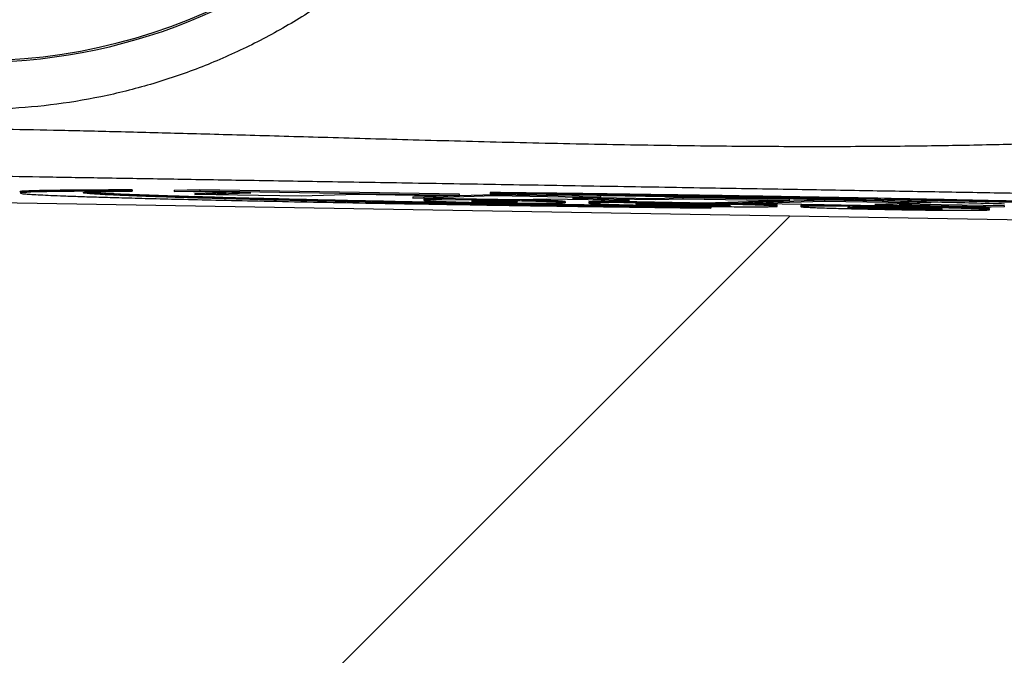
# Model space of a CAD drawing. Extents: x 0 to 594, y 0 to 420.
# Tile 6 of 64: x 62 to 73, y 277 to 284. Entities that reach past the tile are written whole.
import ezdxf

# ---------------------------------------------------------------- set-up
doc = ezdxf.new("R2010")
doc.units = 0
doc.header["$LTSCALE"] = 32.67
doc.linetypes.add('PHANTOM', pattern=[0.8, 0.45, -0.05, 0.1, -0.05, 0.1, -0.05])
doc.layers.get('0').update_dxf_attribs({"linetype": 'CONTINUOUS'})
doc.layers.add('CRV', color=7, linetype='CONTINUOUS')
doc.layers.add('PARAM_DIM', color=7, linetype='CONTINUOUS')
doc.styles.get("Standard").update_dxf_attribs({"font": 'txt', "width": 0.8})
doc.dimstyles.new('DIMSTYLE_8', dxfattribs={"dimtxt": 3.8, "dimasz": 1.8, "dimexe": 0.18, "dimexo": 0.0625, "dimgap": 0.09, "dimtad": 1, "dimlfac": 8, "dimtxsty": 'STANDARD', "dimblk": 'OPEN', "dimblk1": 'OPEN', "dimblk2": 'OPEN', "dimcen": 0.09, "dimazin": 3, "dimtp": 0.01, "dimtm": 0.01, "dimtfac": 1, "dimtofl": 0, "dimtmove": 0, "dimatfit": 3, "dimtolj": 1})

# ---------------------------------------------------------------- blocks, each defined once
blk = doc.blocks.new('_OPEN')
at = {"color": 0, "linetype": 'BYBLOCK'}
for p, q in [((0, 0), (-1, 0.342)), ((-1, -0.342), (0, 0)), ((-1, 0), (0, 0))]:
    blk.add_line(p, q, dxfattribs=at)
blk = doc.blocks.new('*D39')
at = {"layer": 'PARAM_DIM', "color": 2, "linetype": 'CONTINUOUS'}
blk.add_line((46.03, 254.622), (112.349, 289.646), dxfattribs=at)
at = {"layer": 'PARAM_DIM', "color": 2, "linetype": 'CONTINUOUS', "xscale": 1.8, "yscale": 1.8, "zscale": 1.8, "rotation": 207.839108}
blk.add_blockref('_OPEN', (46.03, 254.622), dxfattribs=at)

msp = doc.modelspace()

# ---------------------------------------------------------------- linework, layer by layer
at = {"color": 7, "linetype": 'CONTINUOUS'}
for p, q in [((37.23071, 282.52346), (74.7203, 281.89854)), ((63.57002, 282.24227), (63.57002, 282.22977)), ((64.01396, 282.23849), (64.28694, 282.24704)), ((64.01396, 282.23849), (64.01396, 282.22599)), ((64.28694, 282.24704), (64.28694, 282.23453)), ((64.28694, 282.24704), (67.03694, 282.2012)), ((64.01396, 282.22599), (64.28694, 282.23453)), ((64.82646, 282.21245), (64.01396, 282.22599)), ((64.23501, 282.20644), (64.56577, 282.21679)), ((64.23501, 282.19394), (64.82646, 282.21245)), ((64.23501, 282.20644), (64.23501, 282.19394)), ((65.36001, 282.17518), (64.23501, 282.19394)), ((64.28694, 282.23453), (67.03694, 282.18869)), ((65.95146, 282.19369), (65.36001, 282.17518)), ((66.76396, 282.18015), (65.95146, 282.19369)), ((66.54751, 282.16789), (67.41194, 282.19494)), ((66.54751, 282.15539), (67.41194, 282.18244)), ((66.54751, 282.16789), (66.54751, 282.15539)), ((67.67251, 282.13664), (66.54751, 282.15539)), ((66.66194, 282.14413), (66.66194, 282.13163)), ((66.76242, 282.14903), (66.85408, 282.15028)), ((66.76242, 282.13653), (67.05109, 282.14045)), ((67.03694, 282.18869), (66.76396, 282.18015)), ((67.03694, 282.2012), (67.03694, 282.18869)), ((67.05109, 282.14699), (67.05109, 282.14045)), ((67.05109, 282.14045), (67.67609, 282.13003)), ((67.3679, 282.21517), (67.3679, 282.20267)), ((67.41194, 282.19494), (67.41194, 282.18244)), ((67.41194, 282.19494), (68.53694, 282.17619)), ((67.41194, 282.18244), (68.53694, 282.16369)), ((67.96823, 282.14589), (67.67251, 282.13664)), ((67.67609, 282.13664), (67.67609, 282.13003)), ((68.84323, 282.13131), (67.96823, 282.14589)), ((68.53694, 282.16369), (68.24121, 282.15443)), ((68.24121, 282.15443), (69.11621, 282.13985)), ((68.5019, 282.16259), (69.11621, 282.15235)), ((68.53694, 282.17619), (68.53694, 282.16369)), ((68.54751, 282.13455), (68.58255, 282.13565)), ((68.54751, 282.13455), (68.54751, 282.12205)), ((68.54751, 282.12205), (68.84323, 282.13131)), ((69.11621, 282.15235), (69.41194, 282.16161)), ((69.11621, 282.15235), (69.11621, 282.13985)), ((69.11621, 282.13985), (69.41194, 282.1491)), ((69.41194, 282.16161), (69.41194, 282.1491)), ((69.41194, 282.16161), (70.53694, 282.14285)), ((69.41194, 282.1491), (70.53694, 282.13035)), ((70.53694, 282.13035), (69.67251, 282.1033)), ((70.04751, 282.10955), (70.91194, 282.1366)), ((70.53694, 282.14285), (70.53694, 282.13035)), ((70.91194, 282.1366), (70.91194, 282.1241)), ((70.91194, 282.1366), (71.93203, 282.1196)), ((67.67609, 282.13003), (67.2015, 282.12502)), ((67.34337, 282.1245), (67.58864, 282.12709)), ((67.34337, 282.12652), (67.34337, 282.1245)), ((67.58864, 282.12911), (67.58864, 282.12709)), ((68.16194, 282.11916), (68.16194, 282.10666)), ((68.41194, 282.11499), (68.41194, 282.10249)), ((69.67251, 282.1033), (68.54751, 282.12205)), ((69.70597, 282.06302), (69.70597, 282.05051)), ((70.04751, 282.09705), (70.91194, 282.1241)), ((70.04751, 282.10955), (70.04751, 282.09705)), ((72.54751, 282.05538), (70.04751, 282.09705)), ((70.41194, 282.06915), (70.41194, 282.08165)), ((70.66194, 282.07749), (70.66194, 282.06498)), ((70.91194, 282.1241), (72.03694, 282.10535)), ((72.03694, 282.10535), (71.44549, 282.08684)), ((71.44549, 282.08684), (72.82049, 282.06392)), ((71.70617, 282.095), (72.82049, 282.07642)), ((72.03694, 282.11785), (72.03694, 282.10535)), ((72.82049, 282.06392), (72.54751, 282.05538)), ((72.66194, 282.03165), (72.66194, 282.04415)), ((72.82049, 282.07642), (72.82049, 282.06392))]:
    msp.add_line(p, q, dxfattribs=at)
at = {"color": 9, "linetype": 'CONTINUOUS'}
for p, q in [((63.05787, 282.21521), (63.05787, 282.20955)), ((66.76242, 282.14903), (66.76242, 282.13653))]:
    msp.add_line(p, q, dxfattribs=at)
for radius, start, end in [(6.03041, 269.045019, 90.954982), (6.0482, 272.153443, 87.846557)]:
    msp.add_arc((61.91766, 289.64587), radius, start, end, dxfattribs=at)
for points, knots in [([(62.16371, 296.18938), (62.34358, 296.18261), (62.70373, 296.15417), (63.23917, 296.06693), (63.7666, 295.93538), (64.2813, 295.76057), (64.77945, 295.54387), (65.25784, 295.28675), (65.71341, 294.99084), (66.14297, 294.65816), (66.54349, 294.29108), (66.91222, 293.89213), (67.24664, 293.46402), (67.54449, 293.00967), (67.80369, 292.53222), (68.02246, 292.03495), (68.19931, 291.52128), (68.33302, 290.99473), (68.42268, 290.45891), (68.46766, 289.91751), (68.46766, 289.37424), (68.42268, 288.83284), (68.33302, 288.29703), (68.19931, 287.77047), (68.02246, 287.2568), (67.80369, 286.75954), (67.54449, 286.28208), (67.24665, 285.82774), (66.91222, 285.39962), (66.5435, 285.00067), (66.14298, 284.63359), (65.71341, 284.30091), (65.25785, 284.005), (64.77946, 283.74788), (64.28131, 283.53118), (63.76661, 283.35636), (63.23918, 283.22482), (62.70373, 283.13758), (62.34358, 283.10913), (62.16371, 283.10237)], [0, 0, 0, 0, 0.02690045, 0.05391976, 0.08098908, 0.10804437, 0.13506519, 0.16208404, 0.18911934, 0.21615833, 0.24319105, 0.27022129, 0.29725364, 0.32428721, 0.35132014, 0.37835263, 0.40538516, 0.432418, 0.45945071, 0.48648347, 0.51351608, 0.54054884, 0.56758156, 0.59461439, 0.62164693, 0.64867941, 0.67571235, 0.70274592, 0.72977827, 0.75680851, 0.78384121, 0.81088019, 0.83791553, 0.86493444, 0.89195521, 0.91901034, 0.94607964, 0.97309914, 1, 1, 1, 1]), ([(62.16371, 282.89002), (62.35439, 282.88647), (62.7553, 282.87829), (63.38774, 282.86351), (64.08248, 282.84544), (64.84153, 282.82431), (65.67126, 282.80049), (66.58289, 282.77471), (67.57024, 282.74889), (68.58603, 282.72667), (69.56196, 282.71146), (70.45723, 282.7043), (71.27432, 282.70453), (72.03523, 282.71151), (72.75422, 282.72488), (73.43904, 282.74443), (74.09578, 282.77), (74.52471, 282.79135), (74.73537, 282.80303)], [0, 0, 0, 0, 0.04549512, 0.09565967, 0.15091496, 0.2112851, 0.27680705, 0.34893466, 0.42884762, 0.5124269, 0.59131593, 0.66168694, 0.72600457, 0.78623645, 0.8432134, 0.89755112, 0.94966803, 1, 1, 1, 1]), ([(62.15524, 282.38964), (62.3459, 282.38646), (62.74683, 282.37981), (63.37934, 282.36934), (64.07418, 282.35787), (64.83337, 282.34536), (65.66336, 282.3317), (66.57518, 282.31669), (67.56252, 282.30039), (68.57835, 282.28355), (69.5543, 282.26726), (70.44963, 282.2522), (71.26645, 282.23835), (72.02698, 282.22533), (72.74552, 282.21291), (73.42978, 282.20096), (74.08588, 282.18939), (74.51447, 282.18175), (74.72496, 282.17797)], [0, 0, 0, 0, 0.0455059, 0.09568839, 0.15096028, 0.21134081, 0.27688316, 0.34905077, 0.42896194, 0.51252937, 0.5914975, 0.66188999, 0.72621532, 0.78644719, 0.84340768, 0.89770819, 0.94976198, 1, 1, 1, 1])]:
    msp.add_open_spline(points, degree=3, knots=knots, dxfattribs=at)
at = {"color": 7, "linetype": 'CONTINUOUS'}
for points, knots in [([(63.57002, 282.24227), (63.49449, 282.24226), (63.35172, 282.24212), (63.14936, 282.24146), (62.97022, 282.24043), (62.81318, 282.23888), (62.67862, 282.23727), (62.56712, 282.23423), (62.48229, 282.23348), (62.42156, 282.22656), (62.3918, 282.22996), (62.37674, 282.22234), (62.37578, 282.22122)], [0, 0, 0, 0, 0.18955446, 0.3582947, 0.50786041, 0.63915882, 0.75232605, 0.84590705, 0.91819887, 0.9674217, 0.99403564, 1, 1, 1, 1]), ([(63.05, 282.22835), (63.0072, 282.22809), (62.91897, 282.22747), (62.79031, 282.22612), (62.66813, 282.22447), (62.56661, 282.22192), (62.47567, 282.2203), (62.43277, 282.21524), (62.37859, 282.21562), (62.38045, 282.21197)], [0, 0, 0, 0, 0.19161367, 0.39490478, 0.5774057, 0.73463882, 0.86185573, 0.9519211, 1, 1, 1, 1]), ([(62.38044, 282.21201), (62.38151, 282.20975), (62.40955, 282.19834), (62.42591, 282.20082), (62.43953, 282.19971)], [0, 0, 0, 0, 0.32935912, 1, 1, 1, 1]), ([(62.43953, 282.19971), (62.46112, 282.19794), (62.51199, 282.19455), (62.60027, 282.18981), (62.71334, 282.18469), (62.85343, 282.17916), (63.02388, 282.17316), (63.2285, 282.16666), (63.47122, 282.15961), (63.75581, 282.152), (64.08814, 282.14377), (64.47595, 282.13485), (64.92664, 282.1252), (65.43429, 282.11508), (65.97461, 282.10503), (66.51215, 282.09567), (67.02309, 282.08728), (67.50274, 282.07983), (67.96018, 282.07309), (68.40446, 282.06686), (68.84165, 282.06104), (69.27483, 282.05558), (69.56249, 282.05216), (69.70597, 282.05051)], [0, 0, 0, 0, 0.00894246, 0.02104123, 0.03648654, 0.05566022, 0.07890937, 0.10688323, 0.14015985, 0.17913385, 0.22439096, 0.27737096, 0.33924722, 0.41045783, 0.4869434, 0.56230363, 0.63236391, 0.69786356, 0.76030392, 0.82119183, 0.88125864, 0.9407727, 1, 1, 1, 1]), ([(63.05059, 282.21334), (63.05052, 282.21342), (63.04837, 282.21641), (63.05877, 282.21681), (63.06709, 282.21723)], [0, 0, 0, 0, 0.0265314, 1, 1, 1, 1]), ([(69.70597, 282.05051), (69.56512, 282.0524), (69.28337, 282.05629), (68.8599, 282.0625), (68.43398, 282.0691), (68.00223, 282.07616), (67.55911, 282.08378), (67.09718, 282.09215), (66.61035, 282.10148), (66.10571, 282.11175), (65.60645, 282.1226), (65.14364, 282.13339), (64.73714, 282.14359), (64.39112, 282.15296), (64.09933, 282.1615), (63.85464, 282.16929), (63.65077, 282.17641), (63.48292, 282.18292), (63.34671, 282.18887), (63.23864, 282.19439), (63.15628, 282.19932), (63.09889, 282.2041), (63.06868, 282.20722), (63.05787, 282.20955)], [0, 0, 0, 0, 0.06354478, 0.12710597, 0.19104028, 0.25569343, 0.32189045, 0.39095765, 0.46409844, 0.54153156, 0.61864226, 0.68936123, 0.75035628, 0.80206513, 0.84550284, 0.88203559, 0.91249659, 0.93752311, 0.95780858, 0.97399753, 0.98633955, 0.99501163, 1, 1, 1, 1]), ([(63.06709, 282.21723), (63.08743, 282.21828), (63.11259, 282.2217), (63.18919, 282.22381), (63.28448, 282.22651), (63.41682, 282.22842), (63.51485, 282.22937), (63.57002, 282.22977)], [0, 0, 0, 0, 0.082947, 0.2191777, 0.41311284, 0.67106547, 1, 1, 1, 1]), ([(63.57002, 282.22977), (63.51145, 282.22976), (63.39719, 282.22966), (63.23027, 282.22925), (63.12194, 282.22877), (63.06929, 282.22846)], [0, 0, 0, 0, 0.35085954, 0.68461527, 1, 1, 1, 1]), ([(64.23431, 282.17008), (64.18859, 282.17142), (64.06034, 282.17525), (63.8642, 282.18148), (63.65835, 282.18864), (63.48999, 282.19514), (63.35322, 282.20107), (63.24388, 282.20661), (63.15967, 282.21158), (63.10908, 282.21575), (63.08638, 282.21793), (63.08355, 282.21822)], [0, 0, 0, 0, 0.11913074, 0.33415955, 0.51111726, 0.65557224, 0.77297199, 0.86765789, 0.94073014, 0.99260106, 1, 1, 1, 1]), ([(66.66157, 282.11307), (66.49907, 282.11626), (66.1644, 282.12303), (65.66898, 282.1337), (65.19574, 282.14464), (64.77528, 282.1551), (64.46161, 282.16353), (64.28827, 282.1685), (64.23431, 282.17008)], [0, 0, 0, 0, 0.20081976, 0.41361354, 0.61229212, 0.78572202, 0.93330095, 1, 1, 1, 1]), ([(66.76242, 282.14903), (66.74648, 282.14882), (66.71668, 282.14852), (66.6924, 282.14691), (66.66408, 282.14647), (66.66458, 282.14519)], [0, 0, 0, 0, 0.48761643, 0.82287515, 1, 1, 1, 1]), ([(66.66564, 282.13309), (66.66566, 282.13303), (66.66625, 282.13199), (66.682, 282.12554), (66.70398, 282.12809), (66.74591, 282.12348), (66.79859, 282.12203), (66.86442, 282.11919), (66.94076, 282.1168), (67.02657, 282.11429), (67.11999, 282.11192), (67.21921, 282.10967), (67.32225, 282.10761), (67.42706, 282.10577), (67.53156, 282.10419), (67.63369, 282.10291), (67.73142, 282.10194), (67.82279, 282.10131), (67.90608, 282.10099), (67.97935, 282.10115), (68.04202, 282.10127), (68.09042, 282.10273), (68.12965, 282.102), (68.14636, 282.10625), (68.16194, 282.10411), (68.16194, 282.10666)], [0, 0, 0, 0, 0.00037236, 0.00657918, 0.02420389, 0.05123557, 0.08714703, 0.13122912, 0.18260836, 0.24026536, 0.30305557, 0.36973239, 0.4389723, 0.50940129, 0.57962234, 0.64824317, 0.71390383, 0.77530351, 0.83122617, 0.88056453, 0.92234195, 0.95573215, 0.9800768, 0.99490432, 1, 1, 1, 1]), ([(66.76242, 282.13653), (66.747, 282.13632), (66.71754, 282.13637), (66.69908, 282.13429), (66.68374, 282.13443)], [0, 0, 0, 0, 0.5875636, 1, 1, 1, 1]), ([(68.53726, 282.20057), (68.43782, 282.2019), (68.1929, 282.20514), (67.80311, 282.21005), (67.51277, 282.21351), (67.3679, 282.21517)], [0, 0, 0, 0, 0.2551327, 0.62833717, 1, 1, 1, 1]), ([(68.5371, 282.18807), (68.4351, 282.18944), (68.18891, 282.19269), (67.81388, 282.19741), (67.54085, 282.20067), (67.41202, 282.20216)], [0, 0, 0, 0, 0.27196795, 0.65648156, 1, 1, 1, 1]), ([(67.96772, 282.13028), (67.95479, 282.13071), (67.91643, 282.13197), (67.85013, 282.13384), (67.77304, 282.13578), (67.72144, 282.13694), (67.69766, 282.13744)], [0, 0, 0, 0, 0.14364574, 0.4268854, 0.73590768, 1, 1, 1, 1]), ([(68.53708, 282.18565), (68.57078, 282.18512), (68.74781, 282.18232), (68.94099, 282.17916), (69.10048, 282.17648), (69.11662, 282.17621)], [0, 0, 0, 0, 0.17441094, 0.91641631, 1, 1, 1, 1]), ([(69.41215, 282.17568), (69.31149, 282.17717), (69.06334, 282.1808), (68.77165, 282.18489), (68.58063, 282.18748), (68.5371, 282.18807)], [0, 0, 0, 0, 0.34508917, 0.85076385, 1, 1, 1, 1]), ([(72.03744, 282.14262), (71.92118, 282.14498), (71.61961, 282.15096), (71.13433, 282.16003), (70.59384, 282.16948), (70.07813, 282.17797), (69.5931, 282.18552), (69.13053, 282.19236), (68.78108, 282.19727), (68.58467, 282.19993), (68.53726, 282.20057)], [0, 0, 0, 0, 0.0996534, 0.25848799, 0.4159513, 0.56291117, 0.70050231, 0.83166147, 0.9593723, 1, 1, 1, 1]), ([(69.4121, 282.17114), (69.44427, 282.17058), (69.6297, 282.16732), (69.9775, 282.16101), (70.32033, 282.15445), (70.50989, 282.15069), (70.53709, 282.15015)], [0, 0, 0, 0, 0.08578633, 0.49447268, 0.92748072, 1, 1, 1, 1]), ([(70.53718, 282.15784), (70.37125, 282.16064), (70.04679, 282.16596), (69.67178, 282.17179), (69.4627, 282.17492), (69.41215, 282.17568)], [0, 0, 0, 0, 0.44248483, 0.86519741, 1, 1, 1, 1]), ([(70.91206, 282.14249), (70.93172, 282.14208), (71.12233, 282.13809), (71.46956, 282.13054), (71.82495, 282.12225), (72.0094, 282.11774), (72.03723, 282.11705)], [0, 0, 0, 0, 0.05241901, 0.50819448, 0.92578569, 1, 1, 1, 1]), ([(72.03718, 282.13012), (71.90823, 282.13274), (71.59407, 282.13895), (71.21908, 282.14592), (70.97303, 282.15031), (70.9122, 282.15138)], [0, 0, 0, 0, 0.34388222, 0.83777955, 1, 1, 1, 1]), ([(74.63434, 282.06598), (74.61108, 282.06788), (74.55668, 282.07145), (74.46353, 282.07638), (74.34706, 282.08156), (74.20691, 282.08703), (74.04077, 282.09282), (73.84445, 282.09905), (73.61204, 282.10581), (73.3371, 282.11319), (73.01196, 282.12128), (72.6287, 282.13015), (72.29729, 282.13728), (72.09286, 282.14149), (72.03744, 282.14262)], [0, 0, 0, 0, 0.0269561, 0.06293384, 0.10771111, 0.1615664, 0.22488088, 0.29966126, 0.38836539, 0.49334416, 0.61723687, 0.76391357, 0.93598641, 1, 1, 1, 1]), ([(68.4116, 282.08202), (68.2867, 282.08402), (68.01872, 282.08839), (67.6015, 282.09554), (67.15044, 282.10367), (66.84246, 282.10953), (66.68372, 282.11264)], [0, 0, 0, 0, 0.216863, 0.46525503, 0.72438939, 1, 1, 1, 1]), ([(67.16689, 282.12413), (67.1669, 282.12412), (67.16707, 282.12352), (67.18337, 282.12004), (67.19894, 282.12091), (67.22778, 282.11904), (67.26059, 282.11825), (67.29943, 282.11709), (67.32674, 282.11646), (67.34105, 282.11615)], [0, 0, 0, 0, 0.0008625, 0.06413537, 0.17930814, 0.33646249, 0.53022604, 0.75396138, 1, 1, 1, 1]), ([(67.34321, 282.11611), (67.35761, 282.1158), (67.38746, 282.1152), (67.43247, 282.11444), (67.47753, 282.11383), (67.52024, 282.1134), (67.55955, 282.11313), (67.59285, 282.11314), (67.62265, 282.11313), (67.63524, 282.11367), (67.6445, 282.11368)], [0, 0, 0, 0, 0.14354756, 0.29711671, 0.44830615, 0.59194166, 0.72310993, 0.83732589, 0.93068541, 1, 1, 1, 1]), ([(67.6454, 282.11683), (67.63648, 282.11805), (67.62383, 282.11754), (67.59454, 282.1193), (67.56147, 282.12013), (67.5224, 282.12128), (67.47983, 282.12225), (67.43485, 282.12315), (67.38912, 282.12391), (67.35853, 282.12432), (67.34337, 282.1245)], [0, 0, 0, 0, 0.06786794, 0.15987376, 0.27287168, 0.40299071, 0.54577103, 0.69631901, 0.84947685, 1, 1, 1, 1]), ([(68.15503, 282.10839), (68.14572, 282.10782), (68.13199, 282.11183), (68.09571, 282.11219), (68.05099, 282.11498), (67.9933, 282.11691), (67.92612, 282.1192), (67.85013, 282.12133), (67.76729, 282.12342), (67.70993, 282.12469), (67.6804, 282.1253)], [0, 0, 0, 0, 0.04348202, 0.11471146, 0.21214851, 0.33365163, 0.47653989, 0.63765604, 0.81343821, 1, 1, 1, 1]), ([(68.16194, 282.11916), (68.16194, 282.12153), (68.14752, 282.1198), (68.13199, 282.12434), (68.09571, 282.1247), (68.05099, 282.12749), (68.00633, 282.12898), (67.9774, 282.12996), (67.96772, 282.13028)], [0, 0, 0, 0, 0.03657156, 0.14267261, 0.31648052, 0.55423793, 0.8507193, 1, 1, 1, 1]), ([(68.91165, 282.07428), (68.89967, 282.07446), (68.74844, 282.07673), (68.58175, 282.07931), (68.42705, 282.08178), (68.4116, 282.08202)], [0, 0, 0, 0, 0.07184475, 0.90733543, 1, 1, 1, 1]), ([(68.41194, 282.10249), (68.41194, 282.10017), (68.4261, 282.10173), (68.44165, 282.09723), (68.47884, 282.09674), (68.52627, 282.0937), (68.59046, 282.09144), (68.66934, 282.08861), (68.76372, 282.08578), (68.84608, 282.08353), (68.89689, 282.08224), (68.91133, 282.08188)], [0, 0, 0, 0, 0.01388855, 0.0547495, 0.12317293, 0.22046246, 0.34723221, 0.50556234, 0.69510101, 0.91330996, 1, 1, 1, 1]), ([(68.91194, 282.10644), (68.89724, 282.10656), (68.84621, 282.10697), (68.76363, 282.10747), (68.66929, 282.10779), (68.59042, 282.10758), (68.52623, 282.10746), (68.47884, 282.10601), (68.44163, 282.10675), (68.4279, 282.10324), (68.41866, 282.10402)], [0, 0, 0, 0, 0.0893715, 0.3103252, 0.502281, 0.66266573, 0.79104588, 0.88949006, 0.95871388, 1, 1, 1, 1]), ([(68.54752, 282.11993), (68.54246, 282.11988), (68.52015, 282.11959), (68.48608, 282.11859), (68.44539, 282.11958), (68.43018, 282.1156), (68.41974, 282.11663)], [0, 0, 0, 0, 0.11901281, 0.52693476, 0.82035413, 1, 1, 1, 1]), ([(68.66025, 282.12019), (68.64001, 282.12019), (68.60251, 282.12013), (68.56472, 282.12011), (68.54752, 282.11993)], [0, 0, 0, 0, 0.5398726, 1, 1, 1, 1]), ([(68.91133, 282.08188), (68.93749, 282.08123), (69.00837, 282.07953), (69.12674, 282.07693), (69.26751, 282.07414), (69.41208, 282.07158), (69.55663, 282.06932), (69.65263, 282.06802), (69.70009, 282.06743)], [0, 0, 0, 0, 0.09950204, 0.26961777, 0.45024968, 0.63489567, 0.8194922, 1, 1, 1, 1]), ([(69.70597, 282.06302), (69.56777, 282.06486), (69.30299, 282.06852), (69.03821, 282.07239), (68.91165, 282.07428)], [0, 0, 0, 0, 0.52197871, 1, 1, 1, 1]), ([(69.91193, 282.08977), (69.88598, 282.09042), (69.8153, 282.09211), (69.69713, 282.09471), (69.55637, 282.0975), (69.4118, 282.10006), (69.26725, 282.10232), (69.12653, 282.10422), (69.00845, 282.10556), (68.93784, 282.10622), (68.91194, 282.10644)], [0, 0, 0, 0, 0.07787306, 0.21205817, 0.35453831, 0.50018471, 0.64579209, 0.78817434, 0.92230988, 1, 1, 1, 1]), ([(69.70605, 282.07476), (69.68798, 282.07487), (69.64495, 282.07513), (69.57502, 282.07585), (69.49504, 282.07687), (69.41195, 282.07815), (69.32888, 282.07964), (69.24892, 282.08129), (69.17429, 282.083), (69.10699, 282.08488), (69.0483, 282.08639), (69.00118, 282.08883), (68.96152, 282.08851), (68.93888, 282.09461), (68.91194, 282.08704), (68.91194, 282.09415)], [0, 0, 0, 0, 0.06818764, 0.16271657, 0.26392595, 0.3702315, 0.47647508, 0.57764534, 0.67226394, 0.75817726, 0.83227893, 0.8927069, 0.93971919, 0.97315162, 1, 1, 1, 1]), ([(68.93311, 282.096), (68.94455, 282.09414), (68.9615, 282.09814), (69.00118, 282.0965), (69.0483, 282.09738), (69.10699, 282.09693), (69.17426, 282.09656), (69.24886, 282.09579), (69.32883, 282.09477), (69.41192, 282.09349), (69.495, 282.092), (69.57496, 282.09035), (69.64958, 282.08864), (69.71688, 282.08676), (69.77557, 282.08525), (69.82269, 282.08281), (69.86235, 282.08313), (69.87933, 282.07856), (69.89076, 282.08004)], [0, 0, 0, 0, 0.02768728, 0.06662363, 0.11675588, 0.17821229, 0.249381, 0.32778767, 0.41173541, 0.49991015, 0.5880335, 0.67194879, 0.75042984, 0.82169032, 0.88315367, 0.93327543, 0.9722696, 1, 1, 1, 1]), ([(69.6965, 282.08732), (69.68287, 282.0874), (69.64437, 282.08764), (69.57855, 282.08831), (69.49737, 282.08933), (69.41204, 282.09065), (69.32669, 282.09218), (69.24547, 282.09387), (69.17958, 282.09539), (69.14104, 282.09644), (69.12737, 282.09681)], [0, 0, 0, 0, 0.07186774, 0.20314396, 0.34671621, 0.49975378, 0.65285206, 0.79655628, 0.92795583, 1, 1, 1, 1]), ([(69.70602, 282.06736), (69.74876, 282.06684), (69.83209, 282.0659), (69.95177, 282.06483), (70.06025, 282.06417), (70.15459, 282.06385), (70.23345, 282.06406), (70.29764, 282.06418), (70.34503, 282.06563), (70.38225, 282.06489), (70.39598, 282.0684), (70.40522, 282.06762)], [0, 0, 0, 0, 0.18336952, 0.35753944, 0.51342523, 0.64885261, 0.76200617, 0.85258008, 0.92203376, 0.97087209, 1, 1, 1, 1]), ([(69.89077, 282.07564), (69.87932, 282.0775), (69.86238, 282.0735), (69.8227, 282.07514), (69.77558, 282.07426), (69.73505, 282.07457), (69.71072, 282.07473), (69.70605, 282.07476)], [0, 0, 0, 0, 0.14358906, 0.34551699, 0.60550799, 0.92422727, 1, 1, 1, 1]), ([(69.91253, 282.10226), (69.87249, 282.10326), (69.82007, 282.10449), (69.76765, 282.10565), (69.75527, 282.10592)], [0, 0, 0, 0, 0.76388976, 1, 1, 1, 1]), ([(70.04687, 282.08619), (70.01654, 282.08705), (69.97156, 282.08827), (69.92658, 282.08941), (69.91193, 282.08977)], [0, 0, 0, 0, 0.67433655, 1, 1, 1, 1]), ([(70.04114, 282.09886), (70.00237, 282.09994), (69.95951, 282.10108), (69.91664, 282.10216), (69.91253, 282.10226)], [0, 0, 0, 0, 0.90409852, 1, 1, 1, 1]), ([(70.40522, 282.0709), (70.39602, 282.07042), (70.38222, 282.07441), (70.34503, 282.0749), (70.29761, 282.07794), (70.23342, 282.0802), (70.15454, 282.08303), (70.09051, 282.08495), (70.0529, 282.08602), (70.04687, 282.08619)], [0, 0, 0, 0, 0.05695875, 0.15233862, 0.28795685, 0.46466947, 0.68537617, 0.94958648, 1, 1, 1, 1]), ([(70.41194, 282.08165), (70.41194, 282.08433), (70.39577, 282.08226), (70.37848, 282.08736), (70.33784, 282.08772), (70.28692, 282.09092), (70.22644, 282.09297), (70.18386, 282.09445), (70.16363, 282.09513)], [0, 0, 0, 0, 0.03226374, 0.12483754, 0.27592362, 0.48591256, 0.75561562, 1, 1, 1, 1]), ([(70.66194, 282.06498), (70.66194, 282.06267), (70.6761, 282.06423), (70.69165, 282.05973), (70.72884, 282.05924), (70.77627, 282.0562), (70.84046, 282.05394), (70.91934, 282.0511), (71.01372, 282.04827), (71.09608, 282.04603), (71.14689, 282.04474), (71.16133, 282.04438)], [0, 0, 0, 0, 0.01388855, 0.0547495, 0.12317293, 0.22046246, 0.34723221, 0.50556234, 0.69510101, 0.91330996, 1, 1, 1, 1]), ([(71.16194, 282.06893), (71.14724, 282.06906), (71.09621, 282.06947), (71.01363, 282.06997), (70.91929, 282.07028), (70.84042, 282.07008), (70.77623, 282.06996), (70.72884, 282.06851), (70.69163, 282.06924), (70.6779, 282.06573), (70.66866, 282.06651)], [0, 0, 0, 0, 0.0893715, 0.3103252, 0.502281, 0.66266573, 0.79104588, 0.88949006, 0.95871388, 1, 1, 1, 1]), ([(70.91025, 282.08269), (70.89001, 282.08268), (70.84744, 282.08262), (70.78696, 282.08259), (70.73608, 282.08108), (70.69539, 282.08207), (70.68018, 282.0781), (70.66974, 282.07913)], [0, 0, 0, 0, 0.25269777, 0.53137583, 0.74836205, 0.90444084, 1, 1, 1, 1]), ([(71.16133, 282.04438), (71.18749, 282.04373), (71.25837, 282.04203), (71.37674, 282.03942), (71.51751, 282.03664), (71.66208, 282.03408), (71.80663, 282.03182), (71.94735, 282.02991), (72.08012, 282.02841), (72.20177, 282.02732), (72.31025, 282.02666), (72.40459, 282.02635), (72.48345, 282.02655), (72.54764, 282.02667), (72.59503, 282.02812), (72.63225, 282.02739), (72.64598, 282.0309), (72.65522, 282.03012)], [0, 0, 0, 0, 0.052538, 0.14236069, 0.23773602, 0.33523083, 0.43269951, 0.52800931, 0.61779882, 0.69931421, 0.77227221, 0.83565523, 0.88861361, 0.93100421, 0.96351007, 0.98636749, 1, 1, 1, 1]), ([(72.16193, 282.05227), (72.13598, 282.05291), (72.0653, 282.05461), (71.94713, 282.05721), (71.80637, 282.05999), (71.6618, 282.06255), (71.51725, 282.06481), (71.37653, 282.06672), (71.25845, 282.06805), (71.18784, 282.06871), (71.16194, 282.06893)], [0, 0, 0, 0, 0.07787306, 0.21205817, 0.35453831, 0.50018471, 0.64579209, 0.78817434, 0.92230988, 1, 1, 1, 1]), ([(72.14077, 282.03813), (72.12932, 282.03999), (72.11238, 282.03599), (72.0727, 282.03763), (72.02558, 282.03676), (71.96688, 282.03721), (71.89961, 282.03757), (71.82502, 282.03835), (71.74504, 282.03936), (71.66195, 282.04064), (71.57888, 282.04213), (71.49892, 282.04378), (71.42429, 282.0455), (71.35699, 282.04737), (71.2983, 282.04888), (71.25118, 282.05133), (71.21152, 282.05101), (71.18888, 282.0571), (71.16194, 282.04954), (71.16194, 282.05665)], [0, 0, 0, 0, 0.02708413, 0.06517229, 0.11421245, 0.17433009, 0.24394845, 0.32064709, 0.4027661, 0.48902002, 0.57522368, 0.65731094, 0.73408235, 0.80379048, 0.8639149, 0.91294479, 0.95108951, 0.97821583, 1, 1, 1, 1]), ([(71.18311, 282.0585), (71.19455, 282.05664), (71.2115, 282.06064), (71.25118, 282.059), (71.2983, 282.05987), (71.35699, 282.05942), (71.42426, 282.05906), (71.49886, 282.05828), (71.57883, 282.05727), (71.66192, 282.05599), (71.745, 282.0545), (71.82496, 282.05285), (71.89958, 282.05113), (71.96688, 282.04925), (72.02557, 282.04775), (72.07269, 282.0453), (72.11235, 282.04562), (72.12933, 282.04105), (72.14076, 282.04253)], [0, 0, 0, 0, 0.02768728, 0.06662363, 0.11675588, 0.17821229, 0.249381, 0.32778767, 0.41173541, 0.49991015, 0.5880335, 0.67194879, 0.75042984, 0.82169032, 0.88315367, 0.93327543, 0.9722696, 1, 1, 1, 1]), ([(71.9465, 282.04982), (71.93287, 282.0499), (71.89437, 282.05014), (71.82855, 282.05081), (71.74737, 282.05183), (71.66204, 282.05314), (71.57669, 282.05467), (71.49547, 282.05636), (71.42958, 282.05788), (71.39104, 282.05893), (71.37737, 282.0593)], [0, 0, 0, 0, 0.07186774, 0.20314396, 0.34671621, 0.49975378, 0.65285206, 0.79655628, 0.92795583, 1, 1, 1, 1]), ([(74.63348, 282.05355), (74.61216, 282.05528), (74.56156, 282.05865), (74.47355, 282.06338), (74.36042, 282.0685), (74.22025, 282.07404), (74.04967, 282.08003), (73.8449, 282.08654), (73.60203, 282.09359), (73.31729, 282.1012), (72.98477, 282.10943), (72.59665, 282.11836), (72.27453, 282.12526), (72.08084, 282.12923), (72.03718, 282.13012)], [0, 0, 0, 0, 0.02469688, 0.0585623, 0.10180074, 0.15548047, 0.2205823, 0.29892307, 0.39209763, 0.50119792, 0.62789041, 0.77625155, 0.94957293, 1, 1, 1, 1]), ([(72.03723, 282.11705), (72.14443, 282.11441), (72.36612, 282.1088), (72.62739, 282.10172), (72.78147, 282.0973), (72.82107, 282.09615)], [0, 0, 0, 0, 0.41026652, 0.84842786, 1, 1, 1, 1]), ([(72.65522, 282.0334), (72.64602, 282.03291), (72.63222, 282.0369), (72.59503, 282.03739), (72.54761, 282.04043), (72.48342, 282.04269), (72.40454, 282.04552), (72.31016, 282.04836), (72.22759, 282.05061), (72.17658, 282.0519), (72.16193, 282.05227)], [0, 0, 0, 0, 0.041385, 0.11068596, 0.20922325, 0.33761884, 0.49797957, 0.68994909, 0.9109566, 1, 1, 1, 1]), ([(72.54148, 282.05291), (72.51938, 282.05401), (72.47644, 282.05546), (72.43386, 282.05695), (72.41363, 282.05763)], [0, 0, 0, 0, 0.52462488, 1, 1, 1, 1]), ([(72.66194, 282.04415), (72.66194, 282.04683), (72.64577, 282.04475), (72.62848, 282.04986), (72.58999, 282.05019), (72.56258, 282.05181), (72.54738, 282.0526)], [0, 0, 0, 0, 0.06985015, 0.27026999, 0.59736736, 1, 1, 1, 1])]:
    msp.add_open_spline(points, degree=3, knots=knots, dxfattribs=at)
for points in [[(63.05782, 282.2284), (63.05521, 282.22838), (63.05261, 282.22837), (63.05, 282.22835)], [(63.05337, 282.2113), (63.05215, 282.21196), (63.05111, 282.21269), (63.05059, 282.21334)], [(63.05787, 282.20955), (63.05647, 282.20986), (63.05479, 282.21053), (63.05337, 282.2113)], [(63.06929, 282.22846), (63.06547, 282.22844), (63.06164, 282.22842), (63.05782, 282.2284)], [(66.68374, 282.13443), (66.67547, 282.13451), (66.66495, 282.13488), (66.66564, 282.13309)], [(67.3679, 282.20267), (67.38261, 282.20247), (67.39733, 282.20228), (67.41204, 282.20208)], [(67.41202, 282.20216), (67.39732, 282.20233), (67.38261, 282.2025), (67.3679, 282.20267)], [(69.11662, 282.17621), (69.21512, 282.17455), (69.31361, 282.17286), (69.4121, 282.17114)], [(70.53709, 282.15015), (70.66208, 282.14765), (70.78707, 282.14511), (70.91206, 282.14249)], [(70.54775, 282.15766), (70.54423, 282.15772), (70.54071, 282.15778), (70.53718, 282.15784)], [(70.9122, 282.15138), (70.79072, 282.15352), (70.66923, 282.15561), (70.54775, 282.15766)], [(66.68372, 282.11264), (66.67634, 282.11278), (66.66895, 282.11293), (66.66157, 282.11307)], [(67.18023, 282.12466), (67.1744, 282.12468), (67.16678, 282.12484), (67.16689, 282.12413)], [(67.2015, 282.12502), (67.19441, 282.12495), (67.18964, 282.12462), (67.18023, 282.12466)], [(67.34105, 282.11615), (67.34177, 282.11614), (67.34249, 282.11612), (67.34321, 282.11611)], [(67.6619, 282.12568), (67.63748, 282.12618), (67.61306, 282.12664), (67.58864, 282.12709)], [(67.6445, 282.11368), (67.65026, 282.11369), (67.65753, 282.1136), (67.65742, 282.11425)], [(67.65742, 282.11425), (67.65732, 282.11485), (67.65073, 282.1161), (67.6454, 282.11683)], [(67.676, 282.12539), (67.6713, 282.12549), (67.6666, 282.12559), (67.6619, 282.12568)], [(67.6804, 282.1253), (67.67894, 282.12533), (67.67747, 282.12536), (67.676, 282.12539)], [(68.16194, 282.10666), (68.16194, 282.10903), (68.15824, 282.10858), (68.15503, 282.10839)], [(68.41974, 282.11663), (68.41612, 282.11699), (68.41194, 282.11765), (68.41194, 282.11499)], [(68.41866, 282.10402), (68.41553, 282.10428), (68.41194, 282.10479), (68.41194, 282.10249)], [(68.91194, 282.09415), (68.91194, 282.10124), (68.92394, 282.09749), (68.93311, 282.096)], [(69.70009, 282.06743), (69.70207, 282.06741), (69.70405, 282.06739), (69.70602, 282.06736)], [(69.89076, 282.08004), (69.89994, 282.08123), (69.91194, 282.0846), (69.91194, 282.07749)], [(69.91194, 282.07749), (69.91194, 282.0704), (69.89994, 282.07415), (69.89077, 282.07564)], [(70.04756, 282.09868), (70.04542, 282.09874), (70.04328, 282.0988), (70.04114, 282.09886)], [(70.41194, 282.06915), (70.41194, 282.07147), (70.40834, 282.07107), (70.40522, 282.0709)], [(70.40522, 282.06762), (70.40834, 282.06736), (70.41194, 282.06685), (70.41194, 282.06915)], [(70.66974, 282.07913), (70.66612, 282.07948), (70.66194, 282.08015), (70.66194, 282.07749)], [(70.66866, 282.06651), (70.66553, 282.06678), (70.66194, 282.06728), (70.66194, 282.06498)], [(71.16194, 282.05665), (71.16194, 282.06373), (71.17394, 282.05998), (71.18311, 282.0585)], [(72.14076, 282.04253), (72.14994, 282.04372), (72.16194, 282.04709), (72.16194, 282.03998)], [(72.16194, 282.03998), (72.16194, 282.0329), (72.14994, 282.03665), (72.14077, 282.03813)], [(72.54738, 282.0526), (72.54541, 282.05271), (72.54345, 282.05281), (72.54148, 282.05291)], [(72.66194, 282.03165), (72.66194, 282.03396), (72.65834, 282.03357), (72.65522, 282.0334)], [(72.65522, 282.03012), (72.65834, 282.02985), (72.66194, 282.02935), (72.66194, 282.03165)]]:
    msp.add_open_spline(points, degree=3, dxfattribs=at)
at = {"layer": 'CRV', "color": 2, "linetype": 'CONTINUOUS'}
msp.add_line((45.07615, 256.49525), (70.54897, 281.96808), dxfattribs=at)
at = {"layer": 'CRV', "color": 2, "linetype": 'PHANTOM'}
msp.add_arc((112.34944, 289.64587), 75, 185.4566917, 305, dxfattribs=at)

# ---------------------------------------------------------------- dimensions: what is measured, and where the dimension line sits
at = {"layer": 'PARAM_DIM', "color": 2, "linetype": 'CONTINUOUS'}
dim = msp.add_radius_dim(center=(112.34944, 289.64587), mpoint=(46.02976, 254.6216), dimstyle='DIMSTYLE_8', dxfattribs=at)
dim.commit()
dim.dimension.update_dxf_attribs({"geometry": '*D39', "text_midpoint": (57.55031, 261.78009), "dimtype": 164})

doc.saveas('drawing.dxf')
